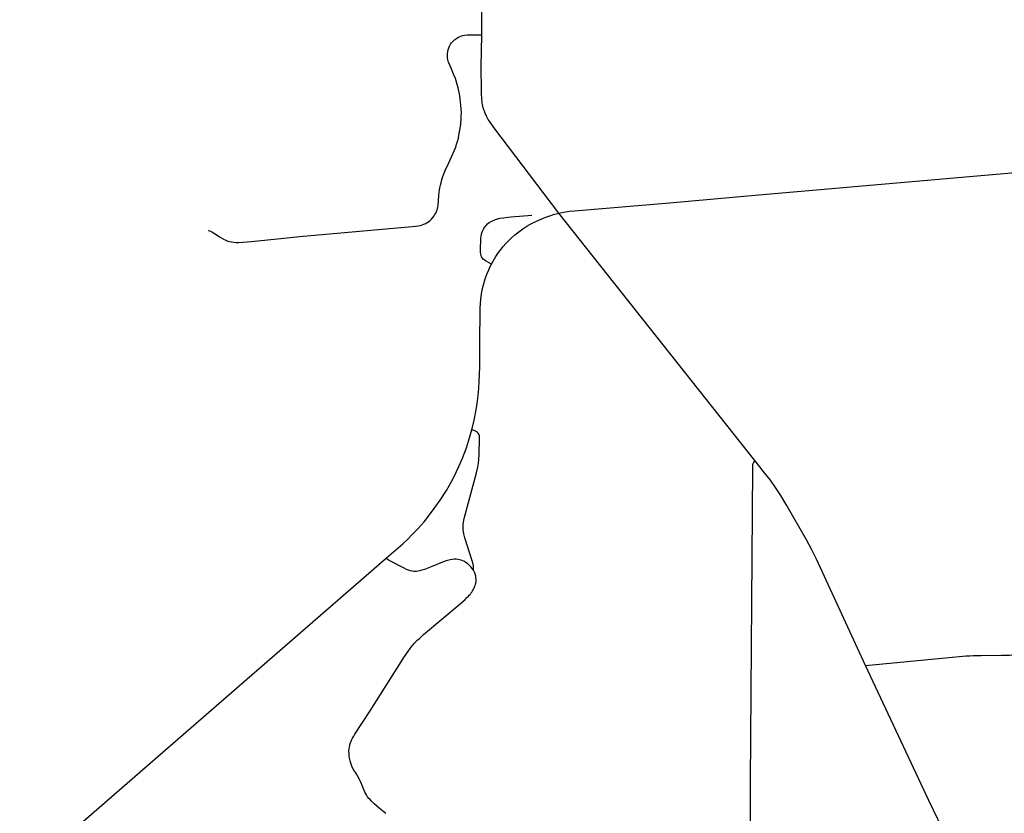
# Model space of a CAD drawing. Extents: x 1410746 to 1533160, y 578873 to 704954.
# Tile 177 of 227: x 1466181 to 1475796, y 685486 to 693238. Entities that reach past the tile are written whole.
import ezdxf

# ---------------------------------------------------------------- set-up
doc = ezdxf.new("R2010")
doc.units = 0
doc.header["$MEASUREMENT"] = 0
doc.layers.add('MC_STREETS', color=254, linetype='CONTINUOUS')

msp = doc.modelspace()

# ---------------------------------------------------------------- linework, layer by layer
at = {"layer": 'MC_STREETS'}
for p, q in [((1470693.415875, 693090.5776), (1470703.848375, 695170.443775)), ((1473362.063425, 691523.2466), (1476135.190525, 691766.523725)), ((1473359.33755, 688932.545825), (1471446.750075, 691349.16185)), ((1467654.987475, 686149.306425), (1469761.90695, 687981.56765))]:
    msp.add_line(p, q, dxfattribs=at)
for points in [[(1468020.8313, 691179.575525), (1468037.487125, 691175.330375), (1468057.973225, 691165.955375), (1468098.94545, 691140.260925), (1468130.737925, 691117.51625), (1468176.723225, 691090.955375), (1468193.042675, 691084.010925), (1468213.876, 691075.6776), (1468230.8899, 691071.510925), (1468249.6399, 691067.344275), (1468272.903775, 691063.87205), (1468295.82045, 691062.48315), (1468321.167675, 691062.830375), (1468440.95935, 691070.8165), (1468731.237125, 691102.413725), (1468913.876, 691119.4276), (1470012.169675, 691217.499125), (1470047.460325, 691221.41315), (1470072.58635, 691224.7908), (1470094.808575, 691229.3047), (1470112.864125, 691234.1658), (1470128.83635, 691240.068575), (1470145.85025, 691248.0547), (1470161.47525, 691256.388025), (1470175.364125, 691266.11025), (1470189.253025, 691277.22135), (1470202.44745, 691289.72135), (1470215.6419, 691304.651925), (1470228.1419, 691322.013025), (1470236.47525, 691334.86025), (1470244.114125, 691348.749125), (1470251.4058, 691364.72135), (1470257.308575, 691379.651925), (1470261.82245, 691393.888025), (1470265.179725, 691409.203275), (1470267.72525, 691423.749125), (1470275.2613, 691519.397225), (1470277.898775, 691553.59335), (1470280.22525, 691573.0547), (1470284.3919, 691597.013025), (1470290.294675, 691623.401925), (1470295.503025, 691645.276925), (1470304.76485, 691678.033375), (1470313.4384, 691705.1885), (1470326.183125, 691739.55), (1470340.61845, 691774.242825), (1470351.753025, 691798.749125), (1470402.619875, 691904.172475), (1470424.98105, 691956.56215), (1470438.6175, 691993.45675), (1470447.58565, 692021.334325), (1470456.2592, 692048.48945), (1470464.485875, 692081.482825), (1470470.9219, 692109.0461), (1470477.1988, 692142.8062), (1470482.9363, 692177.669975), (1470487.5659, 692213.2844), (1470489.61445, 692231.825375), (1470491.554075, 692259.112725), (1470492.72525, 692291.8047), (1470493.81325, 692331.207725), (1470492.241725, 692365.486525), (1470489.417925, 692407.441175), (1470486.854275, 692434.088425), (1470483.35025, 692464.72135), (1470478.489125, 692494.23525), (1470472.39335, 692526.550825), (1470461.8212, 692574.122925), (1470453.83635, 692605.693575), (1470442.9167, 692640.44005), (1470435.246125, 692664.273), (1470418.660525, 692705.769625), (1470393.7147, 692764.5543), (1470370.6324, 692818.201825), (1470366.106175, 692830.6785), (1470360.874875, 692850.091525), (1470358.110775, 692866.540975), (1470357.2607, 692880.402825), (1470357.193775, 692905.543525), (1470360.45755, 692928.797075), (1470364.70755, 692945.108725), (1470372.38895, 692964.6323), (1470377.998525, 692978.731025), (1470388.47095, 692997.470825), (1470398.97525, 693012.638025), (1470412.653325, 693028.3287), (1470429.5308, 693043.5408), (1470450.856, 693058.5465), (1470467.60925, 693068.41885), (1470487.5169, 693077.22135), (1470504.878025, 693083.124125), (1470524.09, 693086.8222), (1470550.823325, 693089.7364), (1470576.986125, 693090.488275), (1470693.415875, 693090.5776)], [(1471446.750075, 691349.16185), (1470810.89135, 692184.34155), (1470774.325975, 692236.1574), (1470757.38635, 692262.800275), (1470738.9666, 692296.1861), (1470725.8096, 692325.460375), (1470718.4088, 692344.866925), (1470713.573975, 692359.008025), (1470707.816025, 692377.515675), (1470703.0863, 692394.378175), (1470700.0017, 692410.006875), (1470697.9453, 692423.3735), (1470696.71145, 692437.35705), (1470694.860675, 692456.687275), (1470693.21555, 692475.6062), (1470691.981725, 692508.30305), (1470690.542225, 692547.786025), (1470689.016375, 692773.35635), (1470693.415875, 693090.5776)], [(1471446.750075, 691349.16185), (1471476.1907, 691355.346975), (1471509.695425, 691360.482725), (1471550.97585, 691366.44455), (1471599.0977, 691371.65485), (1472526.808175, 691449.97245), (1473362.063425, 691523.2466)], [(1470787.526775, 690849.5103), (1470731.307925, 690881.80315), (1470717.42755, 690891.365175), (1470707.8655, 690899.38495), (1470699.228825, 690909.25545), (1470691.5175, 690921.593575), (1470685.96535, 690934.548575), (1470682.880825, 690949.662775), (1470681.33855, 690965.085425), (1470680.28975, 690983.87255), (1470679.81765, 691005.459275), (1470682.85585, 691080.5461), (1470685.026, 691103.9836), (1470687.63015, 691123.51485), (1470690.66835, 691141.309975), (1470694.140575, 691156.934975), (1470699.3489, 691172.12595), (1470708.897525, 691191.223175), (1470720.18225, 691208.584275), (1470734.9392, 691226.81345), (1470749.696125, 691242.872475), (1470766.1892, 691256.761375), (1470784.41835, 691268.480125), (1470809.591975, 691281.066925), (1470838.58575, 691290.370275), (1470870.789875, 691297.994), (1470906.38015, 691304.0704), (1470948.914875, 691308.8447), (1470980.164875, 691312.316925), (1471182.2486, 691329.82955)], [(1470787.526775, 690849.5103), (1470803.81035, 690880.873025), (1470830.949925, 690925.239525), (1470856.98205, 690963.076925), (1470881.883675, 690997.385575), (1470903.295025, 691023.31405), (1470929.62985, 691052.675875), (1470967.16455, 691091.421375), (1470986.234575, 691109.886025), (1471015.2937, 691135.31275), (1471055.694925, 691167.488175), (1471093.889375, 691195.265975), (1471132.43105, 691220.613175), (1471185.208825, 691250.4743), (1471226.8755, 691271.65485), (1471272.3616, 691291.0993), (1471317.8477, 691308.807625), (1471359.291075, 691323.554175), (1471395.241375, 691334.80395), (1471446.750075, 691349.16185)], [(1470597.3744, 689231.557425), (1470620.59615, 689327.651075), (1470636.2431, 689409.684375), (1470642.577725, 689446.35785), (1470649.34345, 689490.67435), (1470659.551775, 689567.3494), (1470661.90085, 689601.186925), (1470665.19875, 689640.47065), (1470669.53765, 689704.144725), (1470673.709875, 689845.0621), (1470675.03075, 689940.8572), (1470674.7755, 690042.14865), (1470674.896875, 690119.750525), (1470676.352925, 690365.28645), (1470677.93755, 690417.3559), (1470685.150475, 690513.0355), (1470691.074025, 690557.368425), (1470698.61665, 690598.39065), (1470710.28035, 690649.1691), (1470727.97945, 690707.1155), (1470746.09655, 690757.7673), (1470761.11455, 690793.541825), (1470776.096475, 690827.495175), (1470787.526775, 690849.5103)], [(1469761.90695, 687981.56765), (1469923.126725, 688119.008475), (1469972.3156, 688165.040525), (1470013.450425, 688208.23105), (1470071.02365, 688267.016325), (1470129.8089, 688333.680025), (1470213.441575, 688440.948), (1470287.377675, 688543.973725), (1470349.193125, 688640.3331), (1470408.72485, 688745.229325), (1470447.3706, 688823.961325), (1470470.18535, 688872.99745), (1470506.078975, 688956.818475), (1470543.115, 689055.919325), (1470565.17465, 689121.431325), (1470597.3744, 689231.557425)], [(1470611.29935, 687860.854725), (1470612.86185, 687875.17765), (1470613.122275, 687887.417225), (1470612.13885, 687902.13125), (1470609.216025, 687918.4068), (1470600.04105, 687953.0403), (1470528.088775, 688177.0651), (1470517.90375, 688215.88525), (1470512.827, 688257.519675), (1470510.49335, 688281.611825), (1470511.914925, 688311.09535), (1470521.1262, 688365.565075), (1470641.09085, 688813.530375), (1470654.2155, 688867.194625), (1470661.14725, 688905.678475), (1470664.8923, 688939.12395), (1470667.69475, 688995.634), (1470671.07275, 689139.388975), (1470671.495, 689160.8768), (1470670.320775, 689172.558525), (1470667.693825, 689181.718625), (1470663.922825, 689189.808175), (1470656.8208, 689199.78485), (1470650.510125, 689207.1956), (1470642.487175, 689213.1828), (1470633.881875, 689218.0883), (1470597.3744, 689231.557425)], [(1473359.33755, 688932.545825), (1473346.475125, 688912.25635), (1473341.072625, 688900.9065), (1473338.2687, 688888.756125), (1473336.776625, 688859.660575), (1473314.481825, 685793.2477), (1473311.74955, 684957.961975), (1473313.212225, 684574.3422), (1473311.416225, 684142.1329), (1473306.986575, 683310.7295)], [(1474441.005725, 686930.779225), (1473960.838675, 687968.516375), (1473917.195375, 688058.78715), (1473865.718625, 688156.89135), (1473666.359725, 688501.41715), (1473614.303325, 688590.713325), (1473563.1996, 688669.047475), (1473511.349875, 688739.921225), (1473455.3969, 688813.0331), (1473409.8885, 688870.47815), (1473359.33755, 688932.545825)], [(1470611.29935, 687860.854725), (1470599.320175, 687878.30265), (1470587.0806, 687893.4068), (1470573.538925, 687907.2089), (1470557.132675, 687921.792225), (1470542.2898, 687933.107325), (1470523.844925, 687944.660725), (1470506.872275, 687952.5214), (1470492.288925, 687958.25055), (1470477.184775, 687962.93805), (1470459.997275, 687966.5839), (1470441.7681, 687968.4068), (1470423.715575, 687968.172875), (1470403.2438, 687966.55135), (1470385.407, 687963.510975), (1470371.624, 687960.065225), (1470346.287625, 687951.7549), (1470325.61315, 687944.458025), (1470199.5806, 687893.667225), (1470135.257675, 687869.448475), (1470108.695175, 687860.5943), (1470083.9556, 687854.0839), (1470057.0638, 687849.67765), (1470042.809775, 687848.87555), (1470028.7151, 687849.870875), (1470013.6431, 687852.00055), (1469996.538, 687855.2403), (1469978.747275, 687861.37555), (1469959.73685, 687868.667225), (1469934.997275, 687879.604725), (1469789.9162, 687954.967675), (1469778.2897, 687963.4233), (1469769.41445, 687971.853075), (1469761.90695, 687981.56765)], [(1469755.994825, 685484.459925), (1469691.3204, 685537.924125), (1469639.149675, 685582.765075), (1469615.00455, 685606.047875), (1469602.069675, 685620.27625), (1469591.72175, 685631.91765), (1469578.786875, 685648.301825), (1469567.57665, 685665.979525), (1469555.93525, 685687.1065), (1469525.322675, 685756.523725), (1469517.809775, 685773.87555), (1469507.827125, 685797.7471), (1469496.0036, 685821.629325), (1469480.9129, 685851.379575), (1469472.7208, 685864.31445), (1469461.941725, 685880.267475), (1469443.832875, 685909.1554), (1469432.42865, 685931.051575), (1469421.412425, 685956.583325), (1469414.944975, 685975.554475), (1469407.5096, 685999.507375), (1469401.578925, 686024.2759), (1469398.99195, 686043.24705), (1469396.836125, 686071.27265), (1469395.84795, 686094.18805), (1469398.2086, 686118.958825), (1469400.39855, 686133.8903), (1469403.957425, 686152.038725), (1469408.422025, 686167.9129), (1469417.135875, 686192.1758), (1469424.872475, 686208.449325), (1469432.075525, 686221.7883), (1469443.8138, 686241.2632), (1469454.751775, 686259.93775), (1469602.08625, 686487.534625), (1469905.47165, 686964.53115), (1469933.8216, 687007.56515), (1469971.8779, 687064.791575), (1469995.377575, 687097.0745), (1470014.378525, 687121.111525), (1470037.341025, 687148.441525), (1470063.8167, 687176.2193), (1470083.757, 687194.43585), (1470125.7815, 687232.958075), (1470482.30015, 687532.72125), (1470506.87655, 687554.8275), (1470529.7338, 687575.145375), (1470548.051, 687593.0023), (1470563.504725, 687608.00095), (1470571.5408, 687616.9514), (1470579.0014, 687625.18465), (1470587.0588, 687635.22795), (1470595.713325, 687647.080925), (1470602.382275, 687657.880125), (1470609.07255, 687669.771825), (1470616.64765, 687683.832175), (1470623.697175, 687699.724525), (1470628.437325, 687712.3833), (1470632.653525, 687725.17765), (1470634.997275, 687735.854725), (1470637.40515, 687754.47015), (1470637.86185, 687770.229725), (1470636.559775, 687786.37555), (1470634.216025, 687804.3443), (1470628.226425, 687825.9589), (1470620.934775, 687843.4068), (1470611.29935, 687860.854725)], [(1474441.005725, 686930.779225), (1475421.885, 687023.06205), (1475460.73565, 687026.06835), (1475493.342475, 687027.68715), (1475531.730625, 687028.61215), (1475571.5063, 687029.305925), (1475769.1741, 687029.68585), (1475812.698625, 687030.296725), (1475846.1349, 687031.832825), (1475868.05875, 687033.22815), (1475904.32935, 687036.166475), (1475946.233775, 687040.088375), (1476122.45255, 687054.7848), (1476296.82965, 687065.441225)], [(1475870.685625, 683357.398825), (1475768.573425, 683685.249725), (1475742.283475, 683769.658725), (1475719.820575, 683841.7802), (1475386.177225, 684874.373725), (1475364.219875, 684940.637825), (1475340.167725, 685007.2191), (1475323.83405, 685048.85615), (1475305.013475, 685091.986625), (1475276.782625, 685155.114), (1475237.573075, 685239.0224), (1475060.5649, 685612.818), (1474441.005725, 686930.779225)], [(1466181.1151, 684886.4654), (1466210.9276, 684904.132675), (1466234.864625, 684920.312325), (1466259.286675, 684938.88185), (1467654.987475, 686149.306425)]]:
    msp.add_lwpolyline(points, dxfattribs=at)

doc.saveas('drawing.dxf')
